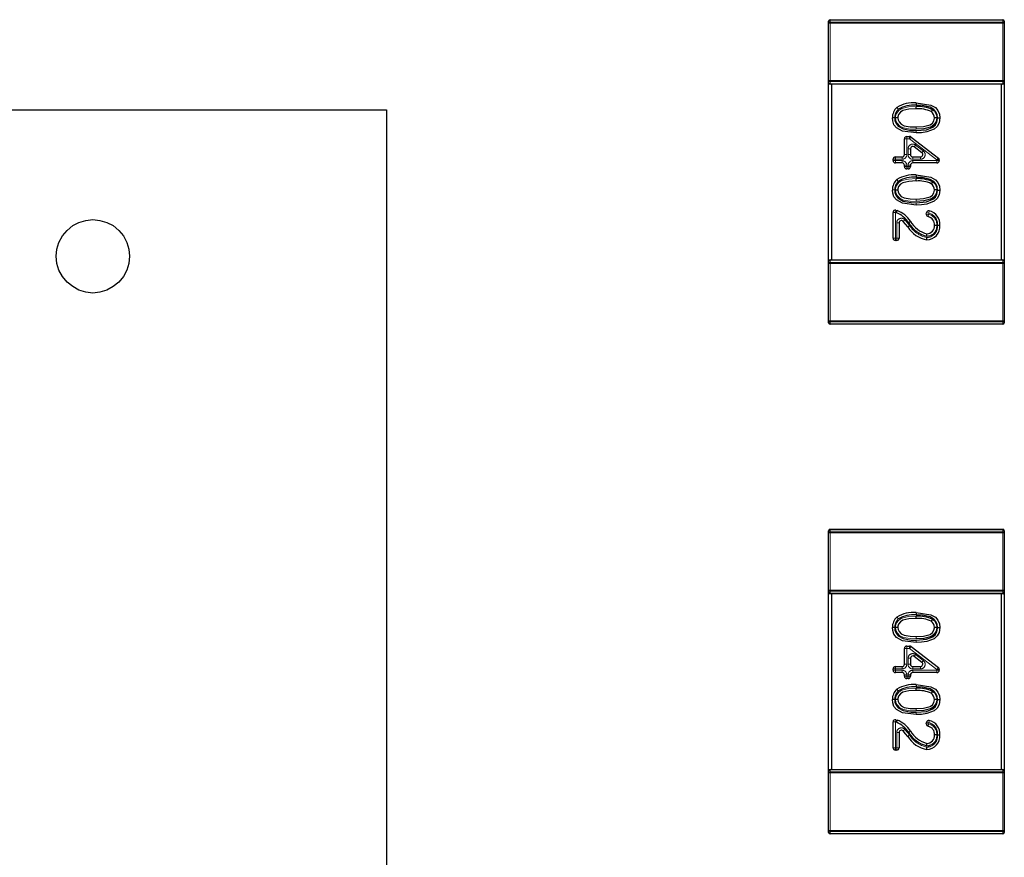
# Model space of a CAD drawing. Header units: millimetres. Extents: x 95 to 199, y 62 to 150.
# Tile 8 of 37: x 111.66 to 115.02, y 109.23 to 112.09. Entities that reach past the tile are written whole.
import ezdxf

# ---------------------------------------------------------------- set-up
doc = ezdxf.new("R2010")
doc.units = ezdxf.units.MM
doc.linetypes.add('PHANTOM', pattern=[12.7, 6.35, -1.27, 1.27, -1.27, 1.27, -1.27])

msp = doc.modelspace()

# ---------------------------------------------------------------- linework, layer by layer
at = {"color": 7, "linetype": 'Continuous', "lineweight": 25}
for p, q in [((114.419, 112.0822), (114.419, 112.0893)), ((114.424, 112.0943), (115.014, 112.0943)), ((115.019, 112.0893), (115.019, 112.0822)), ((114.419, 111.8863), (114.419, 112.0822)), ((115.019, 112.0822), (115.019, 111.8863)), ((114.419, 111.8793), (114.419, 111.8863)), ((114.419, 111.2693), (114.419, 111.8793)), ((115.014, 111.8743), (114.424, 111.8743)), ((114.429, 111.8743), (114.429, 111.2743)), ((115.009, 111.2743), (115.009, 111.8743)), ((115.019, 111.8863), (115.019, 111.8793)), ((115.019, 111.8793), (115.019, 111.2693)), ((107.905, 111.787), (112.909, 111.787)), ((112.909, 111.787), (112.909, 106.783)), ((114.7742, 111.787), (114.7696, 111.7804)), ((114.645, 111.759), (114.637, 111.7589)), ((114.6554, 111.7589), (114.6474, 111.7589)), ((114.7885, 111.7591), (114.7805, 111.7591)), ((114.791, 111.7588), (114.799, 111.7589)), ((114.678, 111.6335), (114.678, 111.6873)), ((114.686, 111.6953), (114.6958, 111.6953)), ((114.7007, 111.6936), (114.7938, 111.6218)), ((114.6985, 111.6537), (114.6985, 111.6335)), ((114.7375, 111.6399), (114.7114, 111.66)), ((114.647, 111.6255), (114.67, 111.6255)), ((114.7065, 111.6255), (114.7326, 111.6255)), ((114.639, 111.613), (114.639, 111.6175)), ((114.67, 111.605), (114.647, 111.605)), ((114.678, 111.5925), (114.678, 111.597)), ((114.6985, 111.597), (114.6985, 111.5925)), ((114.789, 111.605), (114.7065, 111.605)), ((114.797, 111.6155), (114.797, 111.613)), ((114.6905, 111.5845), (114.686, 111.5845)), ((114.7742, 111.5408), (114.7696, 111.5342)), ((114.645, 111.5128), (114.637, 111.5127)), ((114.6554, 111.5127), (114.6474, 111.5127)), ((114.7885, 111.5129), (114.7805, 111.5129)), ((114.791, 111.5126), (114.799, 111.5127)), ((114.639, 111.3484), (114.639, 111.4363)), ((114.6486, 111.4442), (114.6532, 111.4429)), ((114.7526, 111.4304), (114.753, 111.4346)), ((111.819, 111.375), (111.838, 111.391)), ((111.838, 111.391), (111.859, 111.402)), ((111.859, 111.402), (111.883, 111.409)), ((111.883, 111.409), (111.907, 111.412)), ((111.907, 111.412), (111.931, 111.409)), ((111.931, 111.409), (111.955, 111.402)), ((111.955, 111.402), (111.976, 111.391)), ((111.976, 111.391), (111.995, 111.375)), ((114.6595, 111.4003), (114.6595, 111.3484)), ((114.6892, 111.3869), (114.6953, 111.3921)), ((114.799, 111.3917), (114.791, 111.3915)), ((111.791, 111.334), (111.803, 111.356)), ((111.803, 111.356), (111.819, 111.375)), ((111.995, 111.375), (112.011, 111.356)), ((112.011, 111.356), (112.023, 111.334)), ((114.7548, 111.3425), (114.7547, 111.3505)), ((111.784, 111.311), (111.791, 111.334)), ((112.023, 111.334), (112.03, 111.311)), ((114.6515, 111.3404), (114.647, 111.3404)), ((111.782, 111.287), (111.784, 111.311)), ((111.784, 111.262), (111.782, 111.287)), ((112.03, 111.311), (112.032, 111.287)), ((112.032, 111.287), (112.03, 111.262)), ((111.791, 111.239), (111.784, 111.262)), ((112.03, 111.262), (112.023, 111.239)), ((114.419, 111.2622), (114.419, 111.2693)), ((114.419, 111.0663), (114.419, 111.2622)), ((114.424, 111.2743), (115.014, 111.2743)), ((115.019, 111.2693), (115.019, 111.2622)), ((115.019, 111.2622), (115.019, 111.0663)), ((111.803, 111.217), (111.791, 111.239)), ((111.819, 111.198), (111.803, 111.217)), ((112.011, 111.217), (111.995, 111.198)), ((112.023, 111.239), (112.011, 111.217)), ((111.838, 111.183), (111.819, 111.198)), ((111.859, 111.171), (111.838, 111.183)), ((111.976, 111.183), (111.955, 111.171)), ((111.995, 111.198), (111.976, 111.183)), ((111.883, 111.164), (111.859, 111.171)), ((111.907, 111.161), (111.883, 111.164)), ((111.931, 111.164), (111.907, 111.161)), ((111.955, 111.171), (111.931, 111.164)), ((114.419, 111.0593), (114.419, 111.0663)), ((115.014, 111.0543), (114.424, 111.0543)), ((115.019, 111.0663), (115.019, 111.0593)), ((114.419, 110.3422), (114.419, 110.3493)), ((114.419, 110.1463), (114.419, 110.3422)), ((114.424, 110.3543), (115.014, 110.3543)), ((115.019, 110.3493), (115.019, 110.3422)), ((115.019, 110.3422), (115.019, 110.1463)), ((114.419, 110.1393), (114.419, 110.1463)), ((114.419, 109.5293), (114.419, 110.1393)), ((115.019, 110.1463), (115.019, 110.1393)), ((115.019, 110.1393), (115.019, 109.5293)), ((115.014, 110.1343), (114.424, 110.1343)), ((114.429, 110.1343), (114.429, 109.5343)), ((115.009, 109.5343), (115.009, 110.1343)), ((114.7742, 110.047), (114.7696, 110.0404)), ((114.645, 110.019), (114.637, 110.0189)), ((114.6554, 110.0189), (114.6474, 110.0189)), ((114.7885, 110.0191), (114.7805, 110.0191)), ((114.791, 110.0188), (114.799, 110.0189)), ((114.678, 109.8935), (114.678, 109.9473)), ((114.686, 109.9553), (114.6958, 109.9553)), ((114.7007, 109.9536), (114.7938, 109.8818)), ((114.6985, 109.9137), (114.6985, 109.8935)), ((114.7375, 109.8999), (114.7114, 109.92)), ((114.639, 109.873), (114.639, 109.8775)), ((114.647, 109.8855), (114.67, 109.8855)), ((114.7065, 109.8855), (114.7326, 109.8855)), ((114.797, 109.8755), (114.797, 109.873)), ((114.67, 109.865), (114.647, 109.865)), ((114.678, 109.8525), (114.678, 109.857)), ((114.6905, 109.8445), (114.686, 109.8445)), ((114.6985, 109.857), (114.6985, 109.8525)), ((114.789, 109.865), (114.7065, 109.865)), ((114.645, 109.7728), (114.637, 109.7727)), ((114.6554, 109.7727), (114.6474, 109.7727)), ((114.7742, 109.8008), (114.7696, 109.7942)), ((114.7885, 109.7729), (114.7805, 109.7729)), ((114.791, 109.7726), (114.799, 109.7727)), ((114.6486, 109.7042), (114.6532, 109.7029)), ((114.639, 109.6084), (114.639, 109.6963)), ((114.7526, 109.6904), (114.753, 109.6946)), ((114.6595, 109.6603), (114.6595, 109.6084)), ((114.6892, 109.6469), (114.6953, 109.6521)), ((114.799, 109.6517), (114.791, 109.6515)), ((114.7548, 109.6025), (114.7547, 109.6105)), ((114.6515, 109.6004), (114.647, 109.6004)), ((114.424, 109.5343), (115.014, 109.5343)), ((114.419, 109.5222), (114.419, 109.5293)), ((114.419, 109.3263), (114.419, 109.5222)), ((115.019, 109.5293), (115.019, 109.5222)), ((115.019, 109.5222), (115.019, 109.3263)), ((114.419, 109.3193), (114.419, 109.3263)), ((115.014, 109.3143), (114.424, 109.3143)), ((115.019, 109.3263), (115.019, 109.3193))]:
    msp.add_line(p, q, dxfattribs=at)
at = {"color": 8, "linetype": 'PHANTOM', "lineweight": 18}
for p, q in [((114.424, 112.0928), (114.424, 112.0943)), ((114.424, 112.0928), (114.424, 112.0857)), ((115.014, 112.0928), (114.424, 112.0928)), ((115.014, 112.0943), (115.014, 112.0928)), ((115.014, 112.0857), (115.014, 112.0928)), ((114.424, 112.0822), (114.419, 112.0822)), ((114.424, 112.0822), (114.424, 112.0857)), ((114.424, 112.0857), (115.014, 112.0857)), ((114.424, 112.0822), (114.424, 111.8863)), ((115.014, 112.0822), (114.424, 112.0822)), ((115.014, 112.0857), (115.014, 112.0822)), ((115.014, 111.8863), (115.014, 112.0822)), ((115.019, 112.0822), (115.014, 112.0822)), ((114.424, 111.8863), (114.419, 111.8863)), ((114.424, 111.8863), (115.014, 111.8863)), ((114.424, 111.8828), (114.424, 111.8863)), ((115.014, 111.8828), (114.424, 111.8828)), ((114.424, 111.8828), (114.424, 111.8757)), ((114.424, 111.8757), (115.014, 111.8757)), ((114.424, 111.8757), (114.424, 111.8743)), ((115.019, 111.8863), (115.014, 111.8863)), ((115.014, 111.8863), (115.014, 111.8828)), ((115.014, 111.8757), (115.014, 111.8828)), ((115.014, 111.8743), (115.014, 111.8757)), ((114.7179, 111.7201), (114.718, 111.7281)), ((114.686, 111.6873), (114.678, 111.6873)), ((114.686, 111.6873), (114.686, 111.6953)), ((114.686, 111.6873), (114.686, 111.6335)), ((114.6958, 111.6873), (114.686, 111.6873)), ((114.6958, 111.6873), (114.6958, 111.6953)), ((114.6958, 111.6873), (114.7007, 111.6936)), ((114.789, 111.6155), (114.6958, 111.6873)), ((114.7179, 111.7156), (114.7179, 111.7076)), ((114.6985, 111.6537), (114.6905, 111.6537)), ((114.6905, 111.6335), (114.6905, 111.6537)), ((114.7163, 111.6664), (114.7114, 111.66)), ((114.7163, 111.6664), (114.7424, 111.6462)), ((114.647, 111.6255), (114.647, 111.6175)), ((114.67, 111.6175), (114.67, 111.6255)), ((114.686, 111.6335), (114.678, 111.6335)), ((114.6985, 111.6335), (114.6905, 111.6335)), ((114.7065, 111.6255), (114.7065, 111.6175)), ((114.7326, 111.6175), (114.7326, 111.6255)), ((114.7424, 111.6462), (114.7375, 111.6399)), ((114.789, 111.6155), (114.7938, 111.6218)), ((114.639, 111.6175), (114.647, 111.6175)), ((114.639, 111.613), (114.647, 111.613)), ((114.647, 111.6175), (114.647, 111.613)), ((114.67, 111.6175), (114.647, 111.6175)), ((114.647, 111.613), (114.67, 111.613)), ((114.647, 111.605), (114.647, 111.613)), ((114.67, 111.605), (114.67, 111.613)), ((114.678, 111.597), (114.686, 111.597)), ((114.678, 111.5925), (114.686, 111.5925)), ((114.686, 111.597), (114.686, 111.5925)), ((114.686, 111.5925), (114.6905, 111.5925)), ((114.686, 111.5845), (114.686, 111.5925)), ((114.6905, 111.5925), (114.6905, 111.597)), ((114.6985, 111.597), (114.6905, 111.597)), ((114.6985, 111.5925), (114.6905, 111.5925)), ((114.6905, 111.5845), (114.6905, 111.5925)), ((114.7326, 111.6175), (114.7065, 111.6175)), ((114.7065, 111.613), (114.789, 111.613)), ((114.7065, 111.613), (114.7065, 111.605)), ((114.789, 111.613), (114.789, 111.6155)), ((114.789, 111.6155), (114.797, 111.6155)), ((114.789, 111.613), (114.797, 111.613)), ((114.789, 111.613), (114.789, 111.605)), ((114.7179, 111.474), (114.718, 111.482)), ((114.7179, 111.4694), (114.7179, 111.4614)), ((114.647, 111.4363), (114.639, 111.4363)), ((114.647, 111.4363), (114.6486, 111.4442)), ((114.6508, 111.4353), (114.647, 111.4363)), ((114.647, 111.4363), (114.647, 111.3484)), ((114.7606, 111.4296), (114.7526, 111.4304)), ((114.753, 111.4346), (114.761, 111.4338)), ((114.7606, 111.4296), (114.759, 111.4218)), ((114.761, 111.4338), (114.7606, 111.4296)), ((114.7627, 111.4416), (114.761, 111.4338)), ((114.6515, 111.3484), (114.6515, 111.4003)), ((114.6595, 111.4003), (114.6515, 111.4003)), ((114.6736, 111.4056), (114.6796, 111.4108)), ((114.647, 111.3484), (114.639, 111.3484)), ((114.647, 111.3484), (114.6515, 111.3484)), ((114.647, 111.3484), (114.647, 111.3404)), ((114.6595, 111.3484), (114.6515, 111.3484)), ((114.6515, 111.3404), (114.6515, 111.3484)), ((114.419, 111.2622), (114.424, 111.2622)), ((114.424, 111.2728), (114.424, 111.2743)), ((114.424, 111.2728), (114.424, 111.2657)), ((115.014, 111.2728), (114.424, 111.2728)), ((114.424, 111.2622), (114.424, 111.2657)), ((114.424, 111.2657), (115.014, 111.2657)), ((114.424, 111.2622), (114.424, 111.0663)), ((115.014, 111.2622), (114.424, 111.2622)), ((115.014, 111.2728), (115.014, 111.2743)), ((115.014, 111.2657), (115.014, 111.2728)), ((115.014, 111.2622), (115.014, 111.2657)), ((115.014, 111.0663), (115.014, 111.2622)), ((115.014, 111.2622), (115.019, 111.2622)), ((114.419, 111.0663), (114.424, 111.0663)), ((114.424, 111.0663), (115.014, 111.0663)), ((114.424, 111.0628), (114.424, 111.0663)), ((115.014, 111.0628), (114.424, 111.0628)), ((114.424, 111.0628), (114.424, 111.0557)), ((114.424, 111.0557), (115.014, 111.0557)), ((114.424, 111.0543), (114.424, 111.0557)), ((115.014, 111.0663), (115.019, 111.0663)), ((115.014, 111.0628), (115.014, 111.0663)), ((115.014, 111.0557), (115.014, 111.0628)), ((115.014, 111.0543), (115.014, 111.0557)), ((114.424, 110.3422), (114.419, 110.3422)), ((114.424, 110.3528), (114.424, 110.3543)), ((114.424, 110.3528), (114.424, 110.3457)), ((115.014, 110.3528), (114.424, 110.3528)), ((114.424, 110.3422), (114.424, 110.3457)), ((114.424, 110.3457), (115.014, 110.3457)), ((115.014, 110.3422), (114.424, 110.3422)), ((114.424, 110.3422), (114.424, 110.1463)), ((115.014, 110.3543), (115.014, 110.3528)), ((115.014, 110.3457), (115.014, 110.3528)), ((115.014, 110.3457), (115.014, 110.3422)), ((115.019, 110.3422), (115.014, 110.3422)), ((115.014, 110.1463), (115.014, 110.3422)), ((114.424, 110.1463), (114.419, 110.1463)), ((114.424, 110.1463), (115.014, 110.1463)), ((114.424, 110.1428), (114.424, 110.1463)), ((115.014, 110.1428), (114.424, 110.1428)), ((114.424, 110.1428), (114.424, 110.1357)), ((115.019, 110.1463), (115.014, 110.1463)), ((115.014, 110.1463), (115.014, 110.1428)), ((115.014, 110.1357), (115.014, 110.1428)), ((114.424, 110.1357), (115.014, 110.1357)), ((114.424, 110.1357), (114.424, 110.1343)), ((115.014, 110.1343), (115.014, 110.1357)), ((114.7179, 109.9801), (114.718, 109.9881)), ((114.7179, 109.9756), (114.7179, 109.9676)), ((114.686, 109.9473), (114.678, 109.9473)), ((114.686, 109.9473), (114.686, 109.9553)), ((114.686, 109.9473), (114.686, 109.8935)), ((114.6958, 109.9473), (114.686, 109.9473)), ((114.6958, 109.9473), (114.6958, 109.9553)), ((114.6958, 109.9473), (114.7007, 109.9536)), ((114.789, 109.8755), (114.6958, 109.9473)), ((114.6985, 109.9137), (114.6905, 109.9137)), ((114.6905, 109.8935), (114.6905, 109.9137)), ((114.7163, 109.9264), (114.7114, 109.92)), ((114.7163, 109.9264), (114.7424, 109.9062)), ((114.7424, 109.9062), (114.7375, 109.8999)), ((114.639, 109.8775), (114.647, 109.8775)), ((114.639, 109.873), (114.647, 109.873)), ((114.647, 109.8855), (114.647, 109.8775)), ((114.647, 109.8775), (114.647, 109.873)), ((114.67, 109.8775), (114.647, 109.8775)), ((114.647, 109.873), (114.67, 109.873)), ((114.647, 109.865), (114.647, 109.873)), ((114.67, 109.8775), (114.67, 109.8855)), ((114.67, 109.865), (114.67, 109.873)), ((114.686, 109.8935), (114.678, 109.8935)), ((114.6985, 109.8935), (114.6905, 109.8935)), ((114.7065, 109.8855), (114.7065, 109.8775)), ((114.7326, 109.8775), (114.7065, 109.8775)), ((114.7065, 109.873), (114.789, 109.873)), ((114.7065, 109.873), (114.7065, 109.865)), ((114.7326, 109.8775), (114.7326, 109.8855)), ((114.789, 109.8755), (114.7938, 109.8818)), ((114.789, 109.873), (114.789, 109.8755)), ((114.789, 109.8755), (114.797, 109.8755)), ((114.789, 109.873), (114.789, 109.865)), ((114.789, 109.873), (114.797, 109.873)), ((114.678, 109.857), (114.686, 109.857)), ((114.678, 109.8525), (114.686, 109.8525)), ((114.686, 109.857), (114.686, 109.8525)), ((114.686, 109.8525), (114.6905, 109.8525)), ((114.686, 109.8445), (114.686, 109.8525)), ((114.6905, 109.8525), (114.6905, 109.857)), ((114.6985, 109.857), (114.6905, 109.857)), ((114.6905, 109.8445), (114.6905, 109.8525)), ((114.6985, 109.8525), (114.6905, 109.8525)), ((114.7179, 109.734), (114.718, 109.742)), ((114.647, 109.6963), (114.6486, 109.7042)), ((114.7179, 109.7294), (114.7179, 109.7214)), ((114.647, 109.6963), (114.639, 109.6963)), ((114.647, 109.6963), (114.647, 109.6084)), ((114.6508, 109.6953), (114.647, 109.6963)), ((114.6736, 109.6656), (114.6796, 109.6708)), ((114.7606, 109.6896), (114.7526, 109.6904)), ((114.753, 109.6946), (114.761, 109.6938)), ((114.7606, 109.6896), (114.759, 109.6818)), ((114.761, 109.6938), (114.7606, 109.6896)), ((114.7627, 109.7016), (114.761, 109.6938)), ((114.6515, 109.6084), (114.6515, 109.6603)), ((114.6595, 109.6603), (114.6515, 109.6603)), ((114.647, 109.6084), (114.639, 109.6084)), ((114.647, 109.6084), (114.6515, 109.6084)), ((114.647, 109.6084), (114.647, 109.6004)), ((114.6595, 109.6084), (114.6515, 109.6084)), ((114.6515, 109.6004), (114.6515, 109.6084)), ((114.424, 109.5328), (114.424, 109.5343)), ((115.014, 109.5328), (115.014, 109.5343)), ((114.419, 109.5222), (114.424, 109.5222)), ((114.424, 109.5328), (114.424, 109.5257)), ((115.014, 109.5328), (114.424, 109.5328)), ((114.424, 109.5222), (114.424, 109.5257)), ((114.424, 109.5257), (115.014, 109.5257)), ((114.424, 109.5222), (114.424, 109.3263)), ((115.014, 109.5222), (114.424, 109.5222)), ((115.014, 109.5257), (115.014, 109.5328)), ((115.014, 109.5222), (115.014, 109.5257)), ((115.014, 109.3263), (115.014, 109.5222)), ((115.014, 109.5222), (115.019, 109.5222)), ((114.419, 109.3263), (114.424, 109.3263)), ((114.424, 109.3263), (115.014, 109.3263)), ((114.424, 109.3228), (114.424, 109.3263)), ((115.014, 109.3228), (114.424, 109.3228)), ((114.424, 109.3228), (114.424, 109.3157)), ((114.424, 109.3157), (115.014, 109.3157)), ((114.424, 109.3143), (114.424, 109.3157)), ((115.014, 109.3263), (115.019, 109.3263)), ((115.014, 109.3228), (115.014, 109.3263)), ((115.014, 109.3157), (115.014, 109.3228)), ((115.014, 109.3143), (115.014, 109.3157))]:
    msp.add_line(p, q, dxfattribs=at)
at = {"color": 8, "linetype": 'PHANTOM', "lineweight": 18, "flags": 128}
for points in [[(114.6474, 111.7589), (114.6478, 111.7643), (114.6512, 111.7743), (114.659, 111.7842), (114.6696, 111.7911), (114.6915, 111.7963), (114.7181, 111.7976)], [(114.7179, 111.7201), (114.697, 111.7209), (114.6753, 111.7246), (114.6627, 111.7305), (114.6529, 111.7406), (114.6484, 111.7505), (114.6474, 111.7589)], [(114.6474, 111.5127), (114.6478, 111.5181), (114.6512, 111.5282), (114.659, 111.5381), (114.6696, 111.545), (114.6915, 111.5502), (114.7181, 111.5515)], [(114.7179, 111.474), (114.697, 111.4747), (114.6753, 111.4785), (114.6627, 111.4844), (114.6529, 111.4945), (114.6484, 111.5044), (114.6474, 111.5127)], [(114.6796, 111.4108), (114.6875, 111.4015), (114.6953, 111.3921)], [(114.6474, 110.0189), (114.6478, 110.0243), (114.6512, 110.0343), (114.659, 110.0442), (114.6696, 110.0511), (114.6915, 110.0563), (114.7181, 110.0576)], [(114.7179, 109.9801), (114.697, 109.9809), (114.6753, 109.9846), (114.6627, 109.9905), (114.6529, 110.0006), (114.6484, 110.0105), (114.6474, 110.0189)], [(114.6474, 109.7727), (114.6478, 109.7781), (114.6512, 109.7882), (114.659, 109.7981), (114.6696, 109.805), (114.6915, 109.8102), (114.7181, 109.8115)], [(114.7179, 109.734), (114.697, 109.7347), (114.6753, 109.7385), (114.6627, 109.7444), (114.6529, 109.7545), (114.6484, 109.7644), (114.6474, 109.7727)], [(114.6796, 109.6708), (114.6875, 109.6615), (114.6953, 109.6521)]]:
    msp.add_lwpolyline(points, dxfattribs=at)
at = {"color": 7, "linetype": 'Continuous', "lineweight": 25, "flags": 128}
for points in [[(114.6524, 111.7946), (114.6527, 111.7943), (114.6535, 111.7932), (114.6547, 111.7917), (114.6563, 111.7896), (114.6573, 111.7883)], [(114.718, 111.7896), (114.6925, 111.7884), (114.6727, 111.7838), (114.6644, 111.7783), (114.6582, 111.7706), (114.6557, 111.7631), (114.6554, 111.7589)], [(114.791, 111.7588), (114.7898, 111.7697), (114.7857, 111.7798), (114.7785, 111.7879), (114.7657, 111.7952), (114.7385, 111.8012), (114.7178, 111.8022)], [(114.7179, 111.8102), (114.718, 111.8102), (114.7686, 111.8027), (114.7835, 111.7942), (114.7925, 111.784), (114.7976, 111.7716), (114.799, 111.7589)], [(114.718, 111.7896), (114.718, 111.7898), (114.718, 111.7903), (114.718, 111.791), (114.718, 111.792), (114.718, 111.7932), (114.718, 111.7946), (114.7181, 111.7961), (114.7181, 111.7976)], [(114.7179, 111.7076), (114.7179, 111.7076), (114.6712, 111.7137), (114.6509, 111.7248), (114.6423, 111.7357), (114.6379, 111.7484), (114.637, 111.7589)], [(114.645, 111.759), (114.6457, 111.7499), (114.6493, 111.7395), (114.6562, 111.7308), (114.6737, 111.7213), (114.7014, 111.7162), (114.7179, 111.7156)], [(114.6554, 111.7589), (114.6554, 111.7588), (114.6562, 111.7525), (114.6595, 111.745), (114.6673, 111.737), (114.6776, 111.7323), (114.6977, 111.7289), (114.718, 111.7281)], [(114.7885, 111.7591), (114.7885, 111.7575), (114.7862, 111.7464), (114.7795, 111.736), (114.7699, 111.7284), (114.7443, 111.7215), (114.7179, 111.7201)], [(114.799, 111.7589), (114.799, 111.7588), (114.7963, 111.742), (114.7901, 111.7301), (114.7797, 111.7208), (114.7547, 111.711), (114.7364, 111.7083), (114.7179, 111.7076)], [(114.7179, 111.7156), (114.7528, 111.7187), (114.7755, 111.7276), (114.7837, 111.735), (114.7888, 111.7446), (114.7909, 111.7567), (114.791, 111.7588)], [(114.718, 111.7281), (114.718, 111.7281), (114.7434, 111.7294), (114.766, 111.7354), (114.7737, 111.7415), (114.7788, 111.7494), (114.7805, 111.7578), (114.7805, 111.7591)], [(114.791, 111.5126), (114.7898, 111.5236), (114.7857, 111.5336), (114.7785, 111.5417), (114.7657, 111.5491), (114.7385, 111.5551), (114.7178, 111.556)], [(114.7179, 111.564), (114.718, 111.564), (114.7686, 111.5565), (114.7835, 111.548), (114.7925, 111.5378), (114.7976, 111.5254), (114.799, 111.5127)], [(114.718, 111.5435), (114.718, 111.5436), (114.718, 111.5441), (114.718, 111.5448), (114.718, 111.5458), (114.718, 111.547), (114.718, 111.5484), (114.7181, 111.5499), (114.7181, 111.5515)], [(114.6524, 111.5485), (114.6527, 111.5481), (114.6535, 111.5471), (114.6547, 111.5455), (114.6563, 111.5434), (114.6573, 111.5422)], [(114.718, 111.5435), (114.6925, 111.5422), (114.6727, 111.5376), (114.6644, 111.5322), (114.6582, 111.5244), (114.6557, 111.5169), (114.6554, 111.5127)], [(114.7179, 111.4614), (114.7179, 111.4614), (114.6712, 111.4675), (114.6509, 111.4787), (114.6423, 111.4895), (114.6379, 111.5022), (114.637, 111.5127)], [(114.645, 111.5128), (114.6457, 111.5037), (114.6493, 111.4933), (114.6562, 111.4847), (114.6737, 111.4751), (114.7014, 111.47), (114.7179, 111.4694)], [(114.6554, 111.5127), (114.6554, 111.5127), (114.6562, 111.5064), (114.6595, 111.4989), (114.6673, 111.4909), (114.6776, 111.4861), (114.6977, 111.4827), (114.718, 111.482)], [(114.7885, 111.5129), (114.7885, 111.5113), (114.7862, 111.5002), (114.7795, 111.4899), (114.7699, 111.4823), (114.7443, 111.4753), (114.7179, 111.474)], [(114.799, 111.5127), (114.799, 111.5127), (114.7963, 111.4958), (114.7901, 111.484), (114.7797, 111.4747), (114.7547, 111.4648), (114.7364, 111.4621), (114.7179, 111.4614)], [(114.7179, 111.4694), (114.7528, 111.4726), (114.7755, 111.4815), (114.7837, 111.4888), (114.7888, 111.4985), (114.7909, 111.5106), (114.791, 111.5126)], [(114.718, 111.482), (114.718, 111.482), (114.7434, 111.4832), (114.766, 111.4893), (114.7737, 111.4953), (114.7788, 111.5032), (114.7805, 111.5117), (114.7805, 111.5129)], [(114.6508, 111.4353), (114.6513, 111.4367), (114.6517, 111.4382), (114.6522, 111.4395), (114.6525, 111.4406), (114.6528, 111.4416), (114.6531, 111.4423), (114.6532, 111.4427), (114.6532, 111.4429)], [(114.6892, 111.3869), (114.6814, 111.3963), (114.6736, 111.4056)], [(114.6926, 111.401), (114.6938, 111.402), (114.695, 111.4029), (114.6961, 111.4038), (114.697, 111.4045), (114.6978, 111.4052), (114.6984, 111.4056), (114.6987, 111.4059), (114.6988, 111.406)], [(114.7885, 111.392), (114.787, 111.392), (114.7855, 111.392), (114.7841, 111.3921), (114.7829, 111.3921), (114.7819, 111.3921), (114.7812, 111.3921), (114.7807, 111.3921), (114.7805, 111.3921)], [(114.7545, 111.355), (114.7545, 111.3565), (114.7545, 111.358), (114.7546, 111.3594), (114.7546, 111.3606), (114.7546, 111.3616), (114.7546, 111.3624), (114.7546, 111.3628), (114.7546, 111.363)], [(114.6524, 110.0546), (114.6527, 110.0543), (114.6535, 110.0532), (114.6547, 110.0517), (114.6563, 110.0496), (114.6573, 110.0483)], [(114.718, 110.0496), (114.6925, 110.0484), (114.6727, 110.0438), (114.6644, 110.0383), (114.6582, 110.0306), (114.6557, 110.0231), (114.6554, 110.0189)], [(114.791, 110.0188), (114.7898, 110.0297), (114.7857, 110.0398), (114.7785, 110.0479), (114.7657, 110.0552), (114.7385, 110.0612), (114.7178, 110.0622)], [(114.7179, 110.0702), (114.718, 110.0702), (114.7686, 110.0627), (114.7835, 110.0542), (114.7925, 110.044), (114.7976, 110.0316), (114.799, 110.0189)], [(114.718, 110.0496), (114.718, 110.0498), (114.718, 110.0503), (114.718, 110.051), (114.718, 110.052), (114.718, 110.0532), (114.718, 110.0546), (114.7181, 110.0561), (114.7181, 110.0576)], [(114.7179, 109.9676), (114.7179, 109.9676), (114.6712, 109.9737), (114.6509, 109.9848), (114.6423, 109.9957), (114.6379, 110.0084), (114.637, 110.0189)], [(114.645, 110.019), (114.6457, 110.0099), (114.6493, 109.9995), (114.6562, 109.9908), (114.6737, 109.9813), (114.7014, 109.9762), (114.7179, 109.9756)], [(114.6554, 110.0189), (114.6554, 110.0188), (114.6562, 110.0125), (114.6595, 110.005), (114.6673, 109.997), (114.6776, 109.9923), (114.6977, 109.9889), (114.718, 109.9881)], [(114.7885, 110.0191), (114.7885, 110.0175), (114.7862, 110.0064), (114.7795, 109.996), (114.7699, 109.9884), (114.7443, 109.9815), (114.7179, 109.9801)], [(114.799, 110.0189), (114.799, 110.0188), (114.7963, 110.002), (114.7901, 109.9901), (114.7797, 109.9808), (114.7547, 109.971), (114.7364, 109.9683), (114.7179, 109.9676)], [(114.7179, 109.9756), (114.7528, 109.9787), (114.7755, 109.9876), (114.7837, 109.995), (114.7888, 110.0046), (114.7909, 110.0167), (114.791, 110.0188)], [(114.718, 109.9881), (114.718, 109.9881), (114.7434, 109.9894), (114.766, 109.9954), (114.7737, 110.0015), (114.7788, 110.0094), (114.7805, 110.0178), (114.7805, 110.0191)], [(114.6524, 109.8085), (114.6527, 109.8081), (114.6535, 109.8071), (114.6547, 109.8055), (114.6563, 109.8034), (114.6573, 109.8022)], [(114.718, 109.8035), (114.6925, 109.8022), (114.6727, 109.7976), (114.6644, 109.7922), (114.6582, 109.7844), (114.6557, 109.7769), (114.6554, 109.7727)], [(114.791, 109.7726), (114.7898, 109.7836), (114.7857, 109.7936), (114.7785, 109.8017), (114.7657, 109.8091), (114.7385, 109.8151), (114.7178, 109.816)], [(114.7179, 109.824), (114.718, 109.824), (114.7686, 109.8165), (114.7835, 109.808), (114.7925, 109.7978), (114.7976, 109.7854), (114.799, 109.7727)], [(114.718, 109.8035), (114.718, 109.8036), (114.718, 109.8041), (114.718, 109.8048), (114.718, 109.8058), (114.718, 109.807), (114.718, 109.8084), (114.7181, 109.8099), (114.7181, 109.8115)], [(114.7179, 109.7214), (114.7179, 109.7214), (114.6712, 109.7275), (114.6509, 109.7387), (114.6423, 109.7495), (114.6379, 109.7622), (114.637, 109.7727)], [(114.645, 109.7728), (114.6457, 109.7637), (114.6493, 109.7533), (114.6562, 109.7447), (114.6737, 109.7351), (114.7014, 109.73), (114.7179, 109.7294)], [(114.6554, 109.7727), (114.6554, 109.7727), (114.6562, 109.7664), (114.6595, 109.7589), (114.6673, 109.7509), (114.6776, 109.7461), (114.6977, 109.7427), (114.718, 109.742)], [(114.7885, 109.7729), (114.7885, 109.7713), (114.7862, 109.7602), (114.7795, 109.7499), (114.7699, 109.7423), (114.7443, 109.7353), (114.7179, 109.734)], [(114.799, 109.7727), (114.799, 109.7727), (114.7963, 109.7558), (114.7901, 109.744), (114.7797, 109.7347), (114.7547, 109.7248), (114.7364, 109.7221), (114.7179, 109.7214)], [(114.7179, 109.7294), (114.7528, 109.7326), (114.7755, 109.7415), (114.7837, 109.7488), (114.7888, 109.7585), (114.7909, 109.7706), (114.791, 109.7726)], [(114.718, 109.742), (114.718, 109.742), (114.7434, 109.7432), (114.766, 109.7493), (114.7737, 109.7553), (114.7788, 109.7632), (114.7805, 109.7717), (114.7805, 109.7729)], [(114.6508, 109.6953), (114.6513, 109.6967), (114.6517, 109.6982), (114.6522, 109.6995), (114.6525, 109.7006), (114.6528, 109.7016), (114.6531, 109.7023), (114.6532, 109.7027), (114.6532, 109.7029)], [(114.6892, 109.6469), (114.6814, 109.6563), (114.6736, 109.6656)], [(114.6926, 109.661), (114.6938, 109.662), (114.695, 109.6629), (114.6961, 109.6638), (114.697, 109.6645), (114.6978, 109.6652), (114.6984, 109.6656), (114.6987, 109.6659), (114.6988, 109.666)], [(114.7885, 109.652), (114.787, 109.652), (114.7855, 109.652), (114.7841, 109.6521), (114.7829, 109.6521), (114.7819, 109.6521), (114.7812, 109.6521), (114.7807, 109.6521), (114.7805, 109.6521)], [(114.7545, 109.615), (114.7545, 109.6165), (114.7545, 109.618), (114.7546, 109.6194), (114.7546, 109.6206), (114.7546, 109.6216), (114.7546, 109.6224), (114.7546, 109.6228), (114.7546, 109.623)]]:
    msp.add_lwpolyline(points, dxfattribs=at)
at = {"color": 7, "linetype": 'Continuous', "lineweight": 25}
for centre, radius, start, end in [((114.424, 112.0893), 0.005, 90, 180), ((115.014, 112.0893), 0.005, 0, 90), ((114.424, 111.8793), 0.005, 180, 270), ((115.014, 111.8793), 0.005, 270, 0), ((114.6838, 111.7598), 0.0469, 132.1518, 181.1784), ((114.7091, 111.7014), 0.1092, 85.3696, 121.3143), ((114.7089, 111.7018), 0.1007, 84.9322, 120.8347), ((114.8029, 111.8054), 0.0851, 176.789, 182.1761), ((114.7267, 111.6897), 0.1003, 64.6772, 94.97), ((114.7244, 111.6781), 0.1197, 65.4132, 93.0172), ((114.7539, 111.7589), 0.0266, 0.5146, 53.9878), ((114.686, 111.6873), 0.008, 90, 180), ((114.6958, 111.6873), 0.008, 52.3738, 90), ((114.7065, 111.6537), 0.008, 52.3729, 180), ((114.647, 111.6175), 0.008, 90, 180), ((114.67, 111.6335), 0.008, 270, 0), ((114.7065, 111.6335), 0.008, 180, 270), ((114.7326, 111.6335), 0.008, 270, 52.3729), ((114.789, 111.6155), 0.008, 0, 52.3738), ((114.647, 111.613), 0.008, 180, 270), ((114.67, 111.597), 0.008, 0, 90), ((114.686, 111.5925), 0.008, 180, 270), ((114.6905, 111.5925), 0.008, 270, 0), ((114.7065, 111.597), 0.008, 90, 180), ((114.789, 111.613), 0.008, 270, 0), ((114.7091, 111.4552), 0.1092, 85.3696, 121.3143), ((114.7089, 111.4557), 0.1007, 84.9322, 120.8347), ((114.8029, 111.5592), 0.0851, 176.789, 182.1761), ((114.7244, 111.432), 0.1197, 65.4132, 93.0172), ((114.6838, 111.5137), 0.0469, 132.1518, 181.1784), ((114.7267, 111.4435), 0.1003, 64.6772, 94.97), ((114.7539, 111.5127), 0.0266, 0.5146, 53.9878), ((114.647, 111.4363), 0.008, 78.2397, 180), ((114.6111, 111.3442), 0.0994, 34.8894, 66.4353), ((114.6152, 111.3492), 0.1011, 34.1684, 67.896), ((114.7606, 111.4296), 0.008, 174.2894, 258.4342), ((114.761, 111.4338), 0.008, 77.4047, 174.2894), ((114.7532, 111.3949), 0.0275, 354.2841, 77.8192), ((114.7515, 111.3953), 0.0477, 355.6916, 76.3138), ((114.6675, 111.4003), 0.008, 40.7959, 180), ((114.7709, 111.4369), 0.0958, 211.4894, 260.372), ((114.7771, 111.45), 0.0977, 210.0988, 256.596), ((114.7782, 111.4512), 0.0913, 209.6765, 255.0718), ((114.7535, 111.39), 0.0271, 272.3471, 4.4483), ((114.7528, 111.3888), 0.0463, 272.574, 3.6332), ((114.647, 111.3484), 0.008, 180, 270), ((114.6515, 111.3484), 0.008, 270, 0), ((114.424, 111.2693), 0.005, 90, 180), ((115.014, 111.2693), 0.005, 0, 90), ((114.424, 111.0593), 0.005, 180, 270), ((115.014, 111.0593), 0.005, 270, 0), ((114.424, 110.3493), 0.005, 90, 180), ((115.014, 110.3493), 0.005, 0, 90), ((114.424, 110.1393), 0.005, 180, 270), ((115.014, 110.1393), 0.005, 270, 0), ((114.6838, 110.0198), 0.0469, 132.1518, 181.1784), ((114.7091, 109.9614), 0.1092, 85.3696, 121.3143), ((114.7089, 109.9618), 0.1007, 84.9322, 120.8347), ((114.8029, 110.0654), 0.0851, 176.789, 182.1761), ((114.7267, 109.9497), 0.1003, 64.6772, 94.97), ((114.7244, 109.9381), 0.1197, 65.4132, 93.0172), ((114.7539, 110.0189), 0.0266, 0.5146, 53.9878), ((114.686, 109.9473), 0.008, 90, 180), ((114.6958, 109.9473), 0.008, 52.3738, 90), ((114.7065, 109.9137), 0.008, 52.3729, 180), ((114.647, 109.8775), 0.008, 90, 180), ((114.647, 109.873), 0.008, 180, 270), ((114.67, 109.8935), 0.008, 270, 0), ((114.7065, 109.8935), 0.008, 180, 270), ((114.7326, 109.8935), 0.008, 270, 52.3729), ((114.789, 109.873), 0.008, 270, 0), ((114.789, 109.8755), 0.008, 0, 52.3738), ((114.67, 109.857), 0.008, 0, 90), ((114.686, 109.8525), 0.008, 180, 270), ((114.6905, 109.8525), 0.008, 270, 0), ((114.7065, 109.857), 0.008, 90, 180), ((114.6838, 109.7737), 0.0469, 132.1518, 181.1784), ((114.7091, 109.7152), 0.1092, 85.3696, 121.3143), ((114.7089, 109.7157), 0.1007, 84.9322, 120.8347), ((114.8029, 109.8192), 0.0851, 176.789, 182.1761), ((114.7267, 109.7035), 0.1003, 64.6772, 94.97), ((114.7244, 109.692), 0.1197, 65.4132, 93.0172), ((114.7539, 109.7727), 0.0266, 0.5146, 53.9878), ((114.647, 109.6963), 0.008, 78.2397, 180), ((114.6152, 109.6092), 0.1011, 34.1684, 67.896), ((114.6111, 109.6042), 0.0994, 34.8894, 66.4353), ((114.7606, 109.6896), 0.008, 174.2894, 258.4342), ((114.761, 109.6938), 0.008, 77.4047, 174.2894), ((114.7532, 109.6549), 0.0275, 354.2841, 77.8192), ((114.7515, 109.6553), 0.0477, 355.6916, 76.3138), ((114.6675, 109.6603), 0.008, 40.7959, 180), ((114.7709, 109.6969), 0.0958, 211.4894, 260.372), ((114.7771, 109.71), 0.0977, 210.0988, 256.596), ((114.7782, 109.7112), 0.0913, 209.6765, 255.0718), ((114.7535, 109.65), 0.0271, 272.3471, 4.4483), ((114.7528, 109.6488), 0.0463, 272.574, 3.6332), ((114.647, 109.6084), 0.008, 180, 270), ((114.6515, 109.6084), 0.008, 270, 0), ((114.424, 109.5293), 0.005, 90, 180), ((115.014, 109.5293), 0.005, 0, 90), ((114.424, 109.3193), 0.005, 180, 270), ((115.014, 109.3193), 0.005, 270, 0)]:
    msp.add_arc(centre, radius, start, end, dxfattribs=at)
at = {"color": 8, "linetype": 'PHANTOM', "lineweight": 18}
for centre, radius, start, end in [((114.4234, 112.0884), 0.00446, 81.9505, 168.5782), ((115.0146, 112.0884), 0.00446, 11.4218, 98.0495), ((114.4234, 112.0813), 0.00446, 81.9505, 168.5782), ((115.0146, 112.0813), 0.00446, 11.4218, 98.0495), ((114.4234, 111.8872), 0.00446, 191.4218, 278.0495), ((114.4234, 111.8801), 0.00446, 191.4218, 278.0495), ((115.0146, 111.8872), 0.00446, 261.9505, 348.5782), ((115.0146, 111.8801), 0.00446, 261.9505, 348.5782), ((114.6815, 111.7609), 0.0366, 131.3555, 182.9043), ((114.7544, 111.7591), 0.0342, 359.9491, 54.6077), ((114.7065, 111.6537), 0.016, 52.3729, 180), ((114.67, 111.6335), 0.016, 270, 0), ((114.7065, 111.6335), 0.016, 180, 270), ((114.7326, 111.6335), 0.016, 270, 52.3729), ((114.67, 111.597), 0.016, 0, 90), ((114.7065, 111.597), 0.016, 90, 180), ((114.6815, 111.5147), 0.0366, 131.3555, 182.9043), ((114.7544, 111.513), 0.0342, 359.9491, 54.6077), ((114.753, 111.3948), 0.0357, 355.4934, 77.6912), ((114.7532, 111.3965), 0.0381, 352.5778, 78.1735), ((114.6675, 111.4003), 0.016, 40.7959, 180), ((114.7727, 111.4395), 0.0908, 211.4773, 258.5359), ((114.7543, 111.3893), 0.0343, 270.2286, 4.4123), ((114.7533, 111.3883), 0.0379, 272.1477, 4.8745), ((114.4234, 111.2684), 0.00446, 81.9505, 168.5782), ((114.4234, 111.2613), 0.00446, 81.9505, 168.5782), ((115.0146, 111.2684), 0.00446, 11.4218, 98.0495), ((115.0146, 111.2613), 0.00446, 11.4218, 98.0495), ((114.4234, 111.0672), 0.00446, 191.4218, 278.0495), ((114.4234, 111.0601), 0.00446, 191.4218, 278.0495), ((115.0146, 111.0672), 0.00446, 261.9505, 348.5782), ((115.0146, 111.0601), 0.00446, 261.9505, 348.5782), ((114.4234, 110.3484), 0.00446, 81.9505, 168.5782), ((114.4234, 110.3413), 0.00446, 81.9505, 168.5782), ((115.0146, 110.3484), 0.00446, 11.4218, 98.0495), ((115.0146, 110.3413), 0.00446, 11.4218, 98.0495), ((114.4234, 110.1472), 0.00446, 191.4218, 278.0495), ((114.4234, 110.1401), 0.00446, 191.4218, 278.0495), ((115.0146, 110.1472), 0.00446, 261.9505, 348.5782), ((115.0146, 110.1401), 0.00446, 261.9505, 348.5782), ((114.6815, 110.0209), 0.0366, 131.3555, 182.9043), ((114.7544, 110.0191), 0.0342, 359.9491, 54.6077), ((114.7065, 109.9137), 0.016, 52.3729, 180), ((114.7326, 109.8935), 0.016, 270, 52.3729), ((114.67, 109.8935), 0.016, 270, 0), ((114.67, 109.857), 0.016, 0, 90), ((114.7065, 109.8935), 0.016, 180, 270), ((114.7065, 109.857), 0.016, 90, 180), ((114.6815, 109.7747), 0.0366, 131.3555, 182.9043), ((114.7544, 109.773), 0.0342, 359.9491, 54.6077), ((114.6675, 109.6603), 0.016, 40.7959, 180), ((114.753, 109.6548), 0.0357, 355.4934, 77.6912), ((114.7532, 109.6565), 0.0381, 352.5778, 78.1735), ((114.7727, 109.6995), 0.0908, 211.4773, 258.5359), ((114.7543, 109.6493), 0.0343, 270.2286, 4.4123), ((114.7533, 109.6483), 0.0379, 272.1477, 4.8745), ((114.4234, 109.5284), 0.00446, 81.9505, 168.5782), ((114.4234, 109.5213), 0.00446, 81.9505, 168.5782), ((115.0146, 109.5284), 0.00446, 11.4218, 98.0495), ((115.0146, 109.5213), 0.00446, 11.4218, 98.0495), ((114.4234, 109.3272), 0.00446, 191.4218, 278.0495), ((114.4234, 109.3201), 0.00446, 191.4218, 278.0495), ((115.0146, 109.3272), 0.00446, 261.9505, 348.5782), ((115.0146, 109.3201), 0.00446, 261.9505, 348.5782)]:
    msp.add_arc(centre, radius, start, end, dxfattribs=at)

doc.saveas('drawing.dxf')
